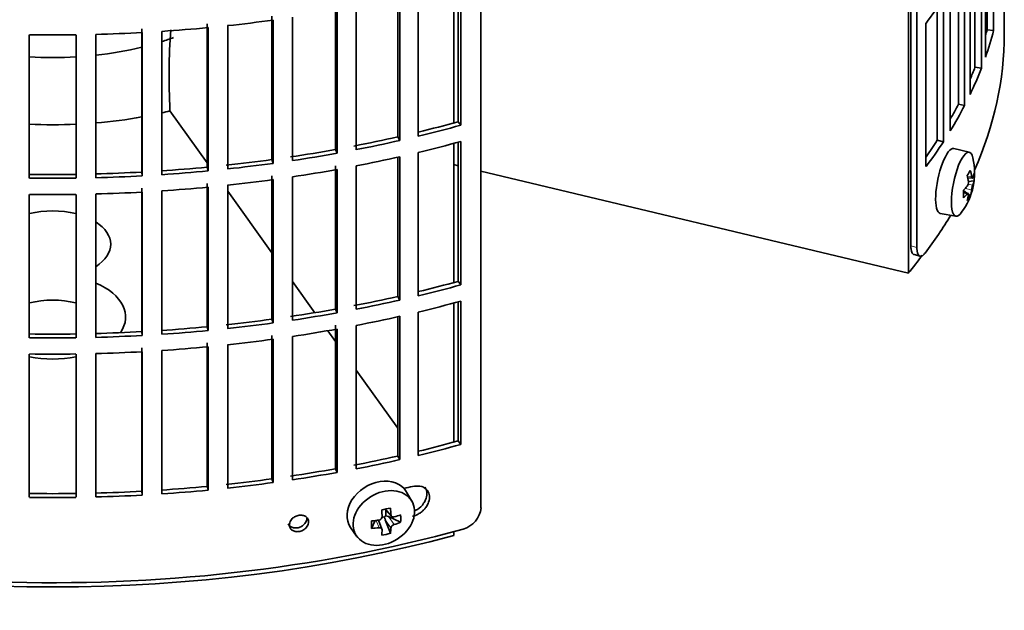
# Model space of a CAD drawing. Header units: millimetres. Extents: x 368 to 1243, y -1891 to 1693.
# Tile 5 of 23: x 1089 to 1237, y -1825 to -1735. Entities that reach past the tile are written whole.
import ezdxf

# ---------------------------------------------------------------- set-up
doc = ezdxf.new("R2010")
doc.units = ezdxf.units.MM
for name, color, linetype in [('M5X8_UNI7687', 7, 'Continuous'), ('VSI184-254_GIUNT', 7, 'Continuous'), ('VSI344-454_FILTR', 7, 'Continuous'), ('VSI344-454_SUPPO', 7, 'Continuous')]:
    doc.layers.add(name, color=color, linetype=linetype)

# ---------------------------------------------------------------- blocks, each defined once
blk = doc.blocks.new('SE4')
at = {"layer": 'M5X8_UNI7687', "color": 7, "linetype": 'Continuous', "lineweight": 35}
for p, q in [((1231.97, -1755.45), (1229.64, -1754.89)), ((1231.73, -1759.3), (1232.41, -1759.36)), ((1232.68, -1759.77), (1231.83, -1759.86)), ((1231.61, -1761.61), (1231.09, -1761.21)), ((1231.79, -1761.67), (1231.1, -1761.43)), ((1232.12, -1762), (1231.81, -1761.76)), ((1227.58, -1764.68), (1229.94, -1765.1)), ((1147.92, -1808.13), (1147.13, -1806.74)), ((1143.85, -1809.33), (1144.85, -1810.4)), ((1143.98, -1809.47), (1143.98, -1810.32)), ((1141.83, -1812.22), (1142.36, -1811.04)), ((1143.41, -1812.32), (1142.86, -1810.98)), ((1143.81, -1810.5), (1143.38, -1810.59)), ((1144.68, -1812.96), (1143.91, -1810.95)), ((1146.22, -1811.3), (1144.38, -1810.45)), ((1138.67, -1812.07), (1139.58, -1813.39))]:
    blk.add_line(p, q, dxfattribs=at)
at = {"layer": 'M5X8_UNI7687', "color": 4, "linetype": 'Continuous', "lineweight": 9}
for p, q in [((1231.68, -1759.09), (1232.32, -1759.14)), ((1231.8, -1760.28), (1232.49, -1760.44)), ((1231.66, -1761.75), (1231.1, -1761.55)), ((1232.32, -1761.11), (1231.37, -1760.9)), ((1143.95, -1809.31), (1144.76, -1810.18)), ((1142.96, -1812.12), (1142.51, -1811.02)), ((1144.76, -1812.15), (1143.91, -1810.95)), ((1144.38, -1810.45), (1145.23, -1811.65))]:
    blk.add_line(p, q, dxfattribs=at)
at = {"layer": 'M5X8_UNI7687', "color": 7, "linetype": 'Continuous', "lineweight": 35}
for centre, radius, start, end in [((1222.77, -1758.56), 10, 323.0972, 13.1681), ((1230.85, -1760.02), 0.985, 325.1147, 6.6333), ((1235.98, -1761.67), 3.71, 160.4717, 171.2763), ((1142.9, -1810.44), 0.528, 276.4555, 357.8986)]:
    blk.add_arc(centre, radius, start, end, dxfattribs=at)
for centre, major_axis, ratio, start_param, end_param in [((1228.6, -1759.78), (1.03, 4.89), 0.279258, 0, 3.149676), ((1228.6, -1759.78), (1.03, 4.89), 0.279258, 6.275102, 6.283185), ((1230.95, -1760.27), (-1.01, -4.83), 0.279258, 2.602715, 6.283185), ((1224.85, -1761.49), (7.56, 5.34), 0.305094, -0.70884, -0.559147), ((1222.84, -1758.47), (7.78, -6.28), 0.739997, 0.659835, 0.774395), ((1222.73, -1758.64), (9.07, -4.21), 0.788675, 0.472009, 0.586568), ((1222.78, -1758.68), (9.95, 0.98), 0.550814, -0.283422, -0.168863), ((1223.8, -1760.65), (8.32, 4.07), 0.785719, 5.841156, 5.990848), ((1222.78, -1758.68), (9.95, 0.98), 0.550814, -0.64024, -0.525681), ((1222.78, -1758.43), (9.95, -1.02), 0.599492, 6.115611, 6.23017), ((1225.89, -1757.33), (3.38, -8.62), 0.459156, 0.788486, 0.938178), ((1222.78, -1758.43), (9.95, -1.02), 0.599492, -0.524392, -0.409833), ((1222.84, -1758.47), (7.78, -6.28), 0.739997, 0.303018, 0.417577), ((1224.85, -1756.49), (6.53, -6.56), 0.631658, 0.068863, 0.218555), ((1222.73, -1758.64), (9.07, -4.21), 0.788675, 0.115191, 0.22975), ((1230.95, -1760.27), (-1.01, -4.83), 0.279258, 0, 0.538878), ((1142.83, -1809.3), (4.23, 2.67), 0.767256, 0, 3.174849), ((1142.83, -1809.3), (4.23, 2.67), 0.767256, 6.249929, 6.283185), ((1141.47, -1809.63), (9.07, 1.85), 0.019763, -1.362564, -1.212872), ((1140.86, -1805.91), (1.53, -9.88), 0.211325, 1.060011, 1.174571), ((1140.57, -1805.97), (2.6, -9.66), 0.345066, 1.029371, 1.14393), ((1144.34, -1806.53), (-1.49, -9.14), 0.222064, -1.011937, -0.862245), ((1140.72, -1806.07), (9.99, 0.35), 0.508283, 4.80694, 4.9215), ((1144.22, -1810.62), (-0.426, -0.263), 0.771805, 4.793187, 5.319985), ((1144.39, -1810.86), (-0.389, 0.866), 0.498877, 0.936528, 1.454729), ((1144.39, -1810.86), (-0.787, 0.46), 0.398513, 4.948942, 5.467143), ((1140.72, -1806.07), (9.99, 0.35), 0.508283, -1.119427, -1.004868), ((1140.72, -1805.81), (9.99, -0.39), 0.642024, -1.076849, -0.96229), ((1138.59, -1807.74), (5.99, -7.06), 0.675161, 0.597011, 0.746703), ((1140.72, -1805.81), (9.99, -0.39), 0.642024, 4.849519, 4.964078), ((1140.86, -1805.91), (1.53, -9.88), 0.211325, 0.703193, 0.817753), ((1140.57, -1805.97), (2.6, -9.66), 0.345066, 0.672553, 0.787113), ((1141.47, -1804.63), (8.01, -4.64), 0.916989, 5.413008, 5.5627)]:
    blk.add_ellipse(centre, major_axis=major_axis, ratio=ratio, start_param=start_param, end_param=end_param, dxfattribs=at)
blk.add_ellipse((1143.69, -1810.65), major_axis=(-4.17, -2.63), ratio=0.767256, dxfattribs=at)
for points in [[(1232.32, -1759.14), (1232.32, -1759.15), (1232.32, -1759.18), (1232.33, -1759.22), (1232.34, -1759.25), (1232.35, -1759.28), (1232.36, -1759.3), (1232.37, -1759.32), (1232.38, -1759.34), (1232.39, -1759.35), (1232.4, -1759.36), (1232.42, -1759.36), (1232.43, -1759.36), (1232.44, -1759.35), (1232.45, -1759.34), (1232.46, -1759.32), (1232.48, -1759.3), (1232.48, -1759.29), (1232.49, -1759.28)], [(1231.83, -1761.88), (1231.83, -1761.87), (1231.84, -1761.84), (1231.84, -1761.81), (1231.84, -1761.78), (1231.84, -1761.75), (1231.83, -1761.73), (1231.83, -1761.71), (1231.82, -1761.69), (1231.81, -1761.68), (1231.79, -1761.67), (1231.78, -1761.67), (1231.76, -1761.67), (1231.74, -1761.68), (1231.73, -1761.69), (1231.71, -1761.7), (1231.69, -1761.72), (1231.67, -1761.74), (1231.66, -1761.75)], [(1144.76, -1810.18), (1144.77, -1810.19), (1144.77, -1810.22), (1144.78, -1810.26), (1144.79, -1810.3), (1144.81, -1810.33), (1144.83, -1810.37), (1144.85, -1810.4), (1144.88, -1810.43), (1144.91, -1810.45), (1144.95, -1810.47), (1144.98, -1810.48), (1145.02, -1810.5), (1145.06, -1810.5), (1145.1, -1810.51), (1145.14, -1810.5), (1145.19, -1810.5), (1145.22, -1810.49), (1145.23, -1810.49)], [(1143.43, -1812.43), (1143.43, -1812.42), (1143.43, -1812.39), (1143.42, -1812.36), (1143.41, -1812.33), (1143.4, -1812.3), (1143.38, -1812.27), (1143.36, -1812.24), (1143.33, -1812.21), (1143.3, -1812.19), (1143.26, -1812.17), (1143.23, -1812.15), (1143.19, -1812.14), (1143.15, -1812.13), (1143.1, -1812.12), (1143.06, -1812.12), (1143.01, -1812.12), (1142.98, -1812.12), (1142.96, -1812.12)], [(1145.23, -1811.65), (1145.22, -1811.65), (1145.19, -1811.66), (1145.14, -1811.68), (1145.1, -1811.7), (1145.06, -1811.72), (1145.02, -1811.75), (1144.98, -1811.78), (1144.95, -1811.81), (1144.91, -1811.85), (1144.88, -1811.89), (1144.85, -1811.92), (1144.83, -1811.96), (1144.81, -1812), (1144.79, -1812.04), (1144.78, -1812.07), (1144.77, -1812.11), (1144.77, -1812.14), (1144.76, -1812.15)]]:
    blk.add_open_spline(points, degree=3, dxfattribs=at)
at = {"layer": 'VSI184-254_GIUNT', "color": 7, "linetype": 'Continuous', "lineweight": 35}
for start_param, end_param in [(-1.072715, -1.014101), (4.901872, 5.112744), (4.610255, 4.814523)]:
    blk.add_ellipse((1093.75, -1721.24), major_axis=(34.5, 0), ratio=0.57735, start_param=start_param, end_param=end_param, dxfattribs=at)
at = {"layer": 'VSI344-454_FILTR', "color": 7, "linetype": 'Continuous', "lineweight": 35}
for p, q in [((1158.34, -1809.1), (1158.34, -1587.83)), ((1223.16, -1769.56), (1223.16, -1630.05)), ((1224.07, -1769.8), (1224.07, -1629.3)), ((1235.64, -1737.09), (1235.64, -1715.45)), ((1234.65, -1736.99), (1234.65, -1718.76)), ((1234.42, -1741.09), (1234.42, -1719.45)), ((1233.8, -1742.77), (1233.8, -1721.14)), ((1232.83, -1742.63), (1232.83, -1723.48)), ((1232.1, -1746.71), (1232.1, -1725.08)), ((1231.27, -1748.37), (1231.27, -1726.73)), ((1230.32, -1748.19), (1230.32, -1728.5)), ((1154.91, -1750.84), (1154.91, -1729.85)), ((1155.31, -1751.37), (1155.31, -1729.74)), ((1229.1, -1752.23), (1229.1, -1730.6)), ((1145.78, -1753.13), (1145.78, -1732.11)), ((1146.12, -1753.67), (1146.12, -1732.03)), ((1148.89, -1753.02), (1148.89, -1731.39)), ((1228.08, -1753.85), (1228.08, -1732.21)), ((1237.25, -1737.57), (1237.25, -1732.67)), ((1136.4, -1755.04), (1136.4, -1733.4)), ((1136.67, -1755.59), (1136.67, -1733.95)), ((1139.51, -1755.06), (1139.51, -1733.42)), ((1227.15, -1753.64), (1227.15, -1733.6)), ((1126.81, -1756.56), (1126.81, -1734.92)), ((1127.02, -1757.13), (1127.02, -1735.49)), ((1129.91, -1756.71), (1129.91, -1735.07)), ((1107.2, -1758.44), (1107.2, -1736.8)), ((1117.06, -1757.7), (1117.06, -1736.06)), ((1117.2, -1758.27), (1117.2, -1736.63)), ((1120.14, -1757.97), (1120.14, -1736.33)), ((1225.44, -1757.62), (1225.44, -1735.98)), ((1234.65, -1736.99), (1235.64, -1737.09)), ((1090.23, -1759.36), (1090.23, -1737.72)), ((1097.27, -1759.36), (1097.27, -1737.72)), ((1100.25, -1759.3), (1100.25, -1737.66)), ((1107.27, -1759.02), (1107.27, -1737.38)), ((1110.23, -1758.84), (1110.23, -1737.2)), ((1232.83, -1742.63), (1233.8, -1742.77)), ((1230.32, -1748.19), (1231.27, -1748.37)), ((1154.91, -1750.84), (1155.31, -1751.37)), ((1145.78, -1753.13), (1146.12, -1753.67)), ((1154.91, -1774.93), (1154.91, -1753.93)), ((1155.31, -1775.46), (1155.31, -1753.82)), ((1227.15, -1753.64), (1228.08, -1753.85)), ((1136.4, -1755.04), (1136.67, -1755.59)), ((1145.78, -1777.21), (1145.78, -1756.2)), ((1146.12, -1777.76), (1146.12, -1756.12)), ((1148.89, -1777.11), (1148.89, -1755.47)), ((1117.06, -1757.7), (1117.2, -1758.27)), ((1126.81, -1756.56), (1127.02, -1757.13)), ((1136.4, -1779.12), (1136.4, -1757.49)), ((1139.51, -1779.15), (1139.51, -1757.51)), ((1107.2, -1758.44), (1107.27, -1759.02)), ((1126.81, -1780.65), (1126.81, -1759.01)), ((1129.91, -1780.8), (1129.91, -1759.16)), ((1136.67, -1779.68), (1136.67, -1758.04)), ((1117.06, -1781.79), (1117.06, -1760.15)), ((1117.2, -1782.36), (1117.2, -1760.72)), ((1120.14, -1782.06), (1120.14, -1760.42)), ((1127.02, -1781.21), (1127.02, -1759.58)), ((1090.23, -1783.45), (1090.23, -1761.81)), ((1097.27, -1783.45), (1097.27, -1761.81)), ((1100.25, -1783.39), (1100.25, -1761.75)), ((1107.2, -1782.53), (1107.2, -1760.89)), ((1107.27, -1783.1), (1107.27, -1761.47)), ((1110.23, -1782.92), (1110.23, -1761.29)), ((1223.64, -1770.89), (1224.55, -1771.13)), ((1154.91, -1774.93), (1155.31, -1775.46)), ((1145.78, -1777.21), (1146.12, -1777.76)), ((1154.91, -1799.02), (1154.91, -1778.02)), ((1155.31, -1799.55), (1155.31, -1777.91)), ((1136.4, -1779.12), (1136.67, -1779.68)), ((1148.89, -1801.2), (1148.89, -1779.56)), ((1126.81, -1780.65), (1127.02, -1781.21)), ((1136.4, -1803.21), (1136.4, -1781.57)), ((1139.51, -1803.23), (1139.51, -1781.59)), ((1145.78, -1801.3), (1145.78, -1780.28)), ((1146.12, -1801.84), (1146.12, -1780.21)), ((1107.2, -1782.53), (1107.27, -1783.1)), ((1117.06, -1781.79), (1117.2, -1782.36)), ((1126.81, -1804.74), (1126.81, -1783.1)), ((1136.67, -1803.76), (1136.67, -1782.13)), ((1117.06, -1805.87), (1117.06, -1784.23)), ((1120.14, -1806.14), (1120.14, -1784.51)), ((1127.02, -1805.3), (1127.02, -1783.66)), ((1129.91, -1804.88), (1129.91, -1783.25)), ((1090.23, -1807.53), (1090.23, -1785.9)), ((1097.27, -1807.53), (1097.27, -1785.9)), ((1100.25, -1807.47), (1100.25, -1785.84)), ((1107.2, -1806.61), (1107.2, -1784.98)), ((1107.27, -1807.19), (1107.27, -1785.55)), ((1110.23, -1807.01), (1110.23, -1785.37)), ((1117.2, -1806.44), (1117.2, -1784.81)), ((1154.91, -1799.02), (1155.31, -1799.55)), ((1145.78, -1801.3), (1146.12, -1801.84)), ((1136.4, -1803.21), (1136.67, -1803.76)), ((1126.81, -1804.74), (1127.02, -1805.3)), ((1107.2, -1806.61), (1107.27, -1807.19)), ((1117.06, -1805.87), (1117.2, -1806.44))]:
    blk.add_line(p, q, dxfattribs=at)
at = {"layer": 'VSI344-454_FILTR', "color": 4, "linetype": 'Continuous', "lineweight": 9}
for p, q in [((1224.07, -1769.8), (1223.16, -1769.56)), ((1132.34, -1811.24), (1132.08, -1810.68))]:
    blk.add_line(p, q, dxfattribs=at)
at = {"layer": 'VSI344-454_FILTR', "color": 7, "linetype": 'Continuous', "lineweight": 35}
for centre, radius, start, end in [((1093.75, -1489.25), 248.5, 269.189, 270.811), ((1093.75, -1512.04), 246.77, 269.1833, 270.8167), ((1093.75, -1510.88), 248.5, 269.189, 270.811), ((1093.75, -1513.33), 248.5, 269.189, 270.811), ((1093.75, -1536.13), 246.77, 269.1833, 270.8167), ((1093.75, -1534.97), 248.5, 269.189, 270.811), ((1093.75, -1537.42), 248.5, 269.189, 270.811), ((1093.75, -1560.21), 246.77, 269.1833, 270.8167), ((1093.75, -1559.06), 248.5, 269.189, 270.811), ((1154.69, -1808.77), 3.67, 285.1769, 354.8839)]:
    blk.add_arc(centre, radius, start, end, dxfattribs=at)
for centre, major_axis, start_param, end_param in [((1093.75, -1703.07), (143.5, 0), -0.40848, -0.359465), ((1093.75, -1654.9), (143.5, 0), -1.385871, -1.336842), ((1093.75, -1654.9), (143.5, 0), -1.455685, -1.406655), ((1093.75, -1724.71), (142.5, 0), -0.160574, -0.149853), ((1093.75, -1724.71), (143.5, 0), -0.199041, -0.150025), ((1093.75, -1737.57), (143.5, 0), 3.141593, 5.158357), ((1093.75, -1654.9), (143.5, 0), 4.757688, 4.806717), ((1093.75, -1737.57), (-143.5, 0), 2.890798, 3.141593), ((1093.75, -1724.71), (142.5, 0), -0.24208, -0.219666), ((1093.75, -1724.71), (143.5, 0), -0.268854, -0.219838), ((1093.75, -1724.71), (142.5, 0), -0.318145, -0.28948), ((1093.75, -1724.71), (143.5, 0), -0.338667, -0.289652), ((1093.75, -1676.53), (142.5, 0), -1.17351, -1.127231), ((1093.75, -1676.53), (143.5, 0), -1.176432, -1.127403), ((1093.75, -1676.53), (142.5, 0), -1.246417, -1.197044), ((1093.75, -1676.53), (143.5, 0), -1.246245, -1.197216), ((1093.75, -1678.98), (143.5, 0), -1.176432, -1.127403), ((1093.75, -1724.71), (142.5, 0), -0.39195, -0.359293), ((1093.75, -1724.71), (143.5, 0), -0.40848, -0.359465), ((1093.75, -1676.53), (142.5, 0), -1.31623, -1.266857), ((1093.75, -1676.53), (143.5, 0), -1.316058, -1.267029), ((1093.75, -1678.98), (143.5, 0), -1.246245, -1.197216), ((1093.75, -1676.53), (142.5, 0), -1.455857, -1.406483), ((1093.75, -1676.53), (142.5, 0), -1.386044, -1.33667), ((1093.75, -1676.53), (143.5, 0), -1.385871, -1.336842), ((1093.75, -1676.53), (142.5, 0), 4.757515, 4.806889), ((1093.75, -1676.53), (143.5, 0), 4.757688, 4.806717), ((1093.75, -1676.53), (143.5, 0), -1.455685, -1.406655), ((1093.75, -1678.98), (143.5, 0), -1.316058, -1.267029), ((1093.75, -1678.98), (143.5, 0), -1.455685, -1.406655), ((1093.75, -1678.98), (143.5, 0), -1.385871, -1.336842), ((1093.75, -1678.98), (143.5, 0), 4.757688, 4.806717), ((1093.75, -1737.57), (-143.5, 0), -3.552654, -3.478605), ((1093.75, -1700.62), (142.5, 0), -1.17351, -1.127231), ((1093.75, -1700.62), (143.5, 0), -1.176432, -1.127403), ((1093.75, -1700.62), (142.5, 0), -1.246417, -1.197044), ((1093.75, -1700.62), (143.5, 0), -1.246245, -1.197216), ((1093.75, -1703.07), (143.5, 0), -1.176432, -1.127403), ((1093.75, -1700.62), (142.5, 0), -1.31623, -1.266857), ((1093.75, -1700.62), (143.5, 0), -1.316058, -1.267029), ((1093.75, -1700.62), (142.5, 0), -1.386044, -1.33667), ((1093.75, -1700.62), (143.5, 0), -1.385871, -1.336842), ((1093.75, -1703.07), (143.5, 0), -1.246245, -1.197216), ((1093.75, -1700.62), (142.5, 0), 4.757515, 4.806889), ((1093.75, -1700.62), (143.5, 0), 4.757688, 4.806717), ((1093.75, -1700.62), (142.5, 0), -1.455857, -1.406483), ((1093.75, -1700.62), (143.5, 0), -1.455685, -1.406655), ((1093.75, -1703.07), (143.5, 0), -1.316058, -1.267029), ((1093.75, -1703.07), (143.5, 0), -1.385871, -1.336842), ((1093.75, -1703.07), (143.5, 0), 4.757688, 4.806717), ((1093.75, -1703.07), (143.5, 0), -1.455685, -1.406655), ((1093.75, -1724.71), (142.5, 0), -1.17351, -1.127231), ((1093.75, -1724.71), (143.5, 0), -1.176432, -1.127403), ((1093.75, -1724.71), (142.5, 0), -1.246417, -1.197044), ((1093.75, -1724.71), (143.5, 0), -1.246245, -1.197216), ((1093.75, -1724.71), (142.5, 0), -1.31623, -1.266857), ((1093.75, -1724.71), (143.5, 0), -1.316058, -1.267029), ((1093.75, -1724.71), (142.5, 0), -1.386044, -1.33667), ((1093.75, -1724.71), (143.5, 0), -1.385871, -1.336842), ((1093.75, -1724.71), (142.5, 0), 4.757515, 4.806889), ((1093.75, -1724.71), (142.5, 0), -1.455857, -1.406483), ((1093.75, -1724.71), (143.5, 0), -1.455685, -1.406655), ((1093.75, -1729.2), (143.5, 0), -1.192685, -1.182853), ((1093.75, -1724.71), (143.5, 0), 4.757688, 4.806717)]:
    blk.add_ellipse(centre, major_axis=major_axis, ratio=0.57735, start_param=start_param, end_param=end_param, dxfattribs=at)
for points, knots in [([(1223.64, -1770.89), (1223.6, -1770.88), (1223.5, -1770.83), (1223.37, -1770.68), (1223.27, -1770.44), (1223.21, -1770.21), (1223.18, -1770.01), (1223.16, -1769.8), (1223.16, -1769.64), (1223.16, -1769.56)], [0.4220372, 0.4220372, 0.4220372, 0.4220372, 0.49974, 0.6239375, 0.7501535, 0.8127421, 0.8748331, 0.9370469, 1, 1, 1, 1]), ([(1224.07, -1769.8), (1224.07, -1769.85), (1224.07, -1769.94), (1224.08, -1770.07), (1224.09, -1770.19), (1224.1, -1770.31), (1224.12, -1770.42), (1224.14, -1770.52), (1224.19, -1770.7), (1224.27, -1770.92), (1224.43, -1771.09), (1224.62, -1771.16), (1224.8, -1771.12), (1224.95, -1771.03), (1225.06, -1770.94), (1225.18, -1770.82), (1225.26, -1770.72), (1225.3, -1770.67)], [0, 0, 0, 0, 0.036092, 0.07186, 0.10742, 0.142884, 0.178369, 0.213992, 0.249865, 0.376032, 0.500265, 0.624304, 0.750267, 0.812832, 0.874898, 0.937082, 1, 1, 1, 1]), ([(1148.03, -1810.38), (1148.18, -1810.34), (1148.47, -1810.26), (1148.89, -1810.06), (1149.31, -1809.79), (1149.7, -1809.45), (1150.07, -1809.02), (1150.45, -1808.37), (1150.64, -1807.53), (1150.47, -1806.78), (1150.01, -1806.17), (1149.21, -1805.75), (1148.41, -1805.84), (1148.03, -1805.89)], [0, 0, 0, 0, 0.053459, 0.108873, 0.166241, 0.225564, 0.286842, 0.368684, 0.501097, 0.624779, 0.701219, 0.857925, 1, 1, 1, 1]), ([(1149.85, -1805.98), (1149.89, -1806.03), (1150.08, -1806.32), (1150.24, -1806.95), (1150.07, -1807.78), (1149.61, -1808.63), (1149, -1809.25), (1148.46, -1809.53), (1148.31, -1809.59)], [0.3390411, 0.3390411, 0.3390411, 0.3390411, 0.3686839, 0.5010967, 0.6247787, 0.7012187, 0.8579249, 0.9145567, 0.9145567, 0.9145567, 0.9145567]), ([(1129.27, -1811.54), (1129.29, -1811.6), (1129.39, -1811.75), (1129.63, -1811.98), (1130.06, -1812.16), (1130.62, -1812.17), (1131.19, -1811.99), (1131.62, -1811.68), (1131.89, -1811.34), (1132.05, -1811.01), (1132.07, -1810.79), (1132.08, -1810.68)], [0.112332, 0.112332, 0.112332, 0.112332, 0.1651632, 0.2496847, 0.3738706, 0.4991399, 0.6219592, 0.7454545, 0.8313176, 0.915596, 1, 1, 1, 1]), ([(1129.44, -1811.69), (1129.45, -1811.58), (1129.47, -1811.36), (1129.63, -1811.04), (1129.9, -1810.69), (1130.34, -1810.39), (1130.9, -1810.21), (1131.47, -1810.22), (1131.94, -1810.42), (1132.28, -1810.77), (1132.32, -1811.09), (1132.34, -1811.24)], [0, 0, 0, 0, 0.084454, 0.168831, 0.25477, 0.378375, 0.501304, 0.626685, 0.750981, 0.875806, 1, 1, 1, 1]), ([(1132.34, -1811.24), (1132.33, -1811.35), (1132.31, -1811.57), (1132.15, -1811.9), (1131.88, -1812.24), (1131.45, -1812.55), (1130.88, -1812.73), (1130.32, -1812.72), (1129.84, -1812.52), (1129.5, -1812.16), (1129.46, -1811.85), (1129.44, -1811.69)], [0, 0, 0, 0, 0.084454, 0.168831, 0.25477, 0.378375, 0.501304, 0.626685, 0.750981, 0.875806, 1, 1, 1, 1])]:
    blk.add_open_spline(points, degree=3, knots=knots, dxfattribs=at)
at = {"layer": 'VSI344-454_SUPPO', "color": 7, "linetype": 'Continuous', "lineweight": 35}
for p, q in [((1222.78, -1773.71), (1222.78, -1630.36)), ((1154.23, -1751.03), (1154.23, -1730.03)), ((1111.43, -1749.02), (1111.43, -1749.21)), ((1111.43, -1749.21), (1117.06, -1757.06)), ((1154.23, -1775.12), (1154.23, -1754.12)), ((1154.91, -1757.48), (1154.23, -1757.32)), ((1222.78, -1773.71), (1158.34, -1758.3)), ((1120.14, -1761.34), (1126.81, -1770.64)), ((1129.91, -1774.97), (1133.28, -1779.66)), ((1154.23, -1799.2), (1154.23, -1778.2)), ((1135.23, -1782.38), (1136.4, -1784.01)), ((1139.51, -1788.35), (1145.78, -1797.09)), ((1154.23, -1813.29), (1154.23, -1812.7))]:
    blk.add_line(p, q, dxfattribs=at)
blk.add_arc((1213.91, -1743.93), 102.6, 176.119, 182.8425, dxfattribs=at)
for centre, major_axis, start_param, end_param in [((1093.75, -1725.32), (45, 0), 4.857298, 5.015829), ((1093.75, -1725.32), (45, 0), -1.195801, -1.166986), ((1093.75, -1725.32), (45, 0), 4.634142, 4.790635), ((1093.75, -1769.34), (8.75, 0), 1.157096, 1.984496), ((1093.75, -1769.34), (8.75, 0), -0.73379, 0.73379), ((1093.75, -1738.79), (-142.5, 0), -3.579922, -3.543763), ((1093.75, -1780.31), (-11, 0), 2.759244, 4.080416), ((1093.75, -1782.82), (8.75, 0), 1.157096, 1.984496), ((1093.75, -1780.31), (-11, 0), 1.245307, 1.896286), ((1093.75, -1738.79), (-142.5, 0), 1.132467, 2.009125)]:
    blk.add_ellipse(centre, major_axis=major_axis, ratio=0.57735, start_param=start_param, end_param=end_param, dxfattribs=at)

msp = doc.modelspace()

# ---------------------------------------------------------------- block references
msp.add_blockref('SE4', (0, 0))

doc.saveas('drawing.dxf')
